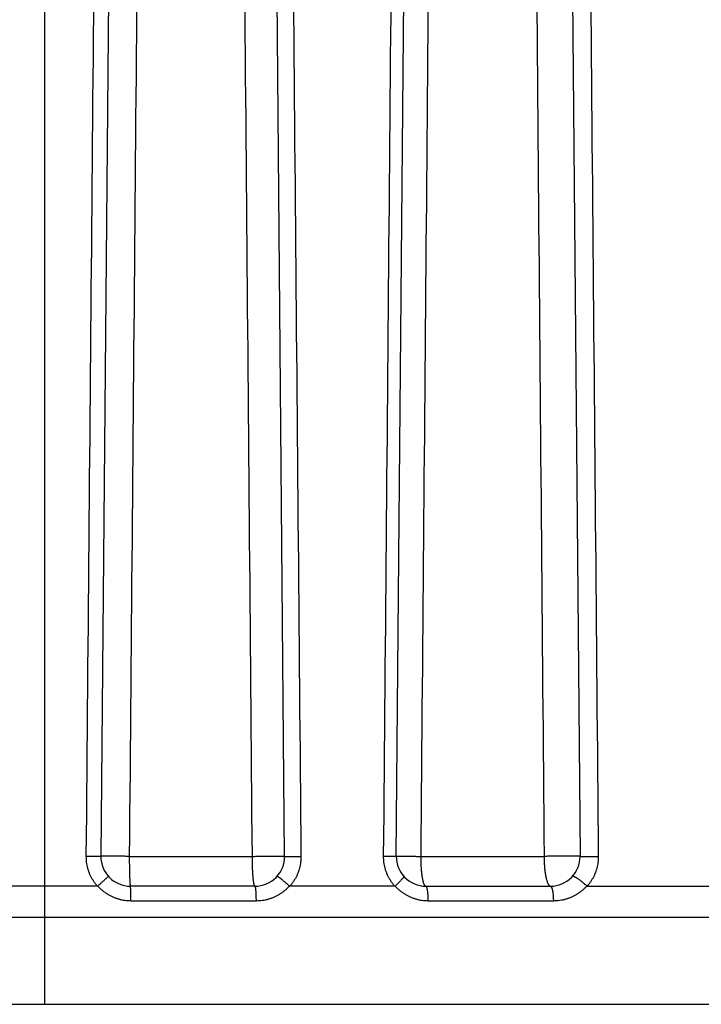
# Model space of a CAD drawing. Header units: inches. Extents: x 0 to 22, y 0 to 17.
# Tile 16 of 53: x 9.186 to 9.417, y 4.172 to 4.506. Entities that reach past the tile are written whole.
import ezdxf

# ---------------------------------------------------------------- set-up
doc = ezdxf.new("R2010")
doc.units = ezdxf.units.IN
doc.header["$LTSCALE"] = 1.21
doc.header["$MEASUREMENT"] = 0
doc.layers.get('0').update_dxf_attribs({"linetype": 'CONTINUOUS'})

msp = doc.modelspace()

# ---------------------------------------------------------------- linework, layer by layer
at = {"color": 7, "linetype": 'CONTINUOUS'}
for p, q in [((9.1949946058, 4.1723976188), (9.1949946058, 4.9603976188)), ((9.2199080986, 4.9104848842), (9.2139040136, 4.2224848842)), ((9.2760851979, 4.2224848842), (9.2700811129, 4.9104848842)), ((9.3139040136, 4.2224848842), (9.3199080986, 4.9104848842)), ((9.3700811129, 4.9104848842), (9.3760851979, 4.2224848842)), ((9.2235372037, 4.2224848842), (9.2651844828, 4.2224848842)), ((9.3222696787, 4.2224848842), (9.3639169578, 4.2224848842)), ((9.2127568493, 4.2123976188), (9.1773433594, 4.2123976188)), ((9.2660855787, 4.2123976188), (9.2239036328, 4.2123976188)), ((9.3133856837, 4.2123976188), (9.2778611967, 4.2123976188)), ((9.3239036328, 4.2123976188), (9.3660855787, 4.2123976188)), ((9.3784900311, 4.2123976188), (9.6043562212, 4.2123976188)), ((9.2240854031, 4.2074848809), (9.266532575, 4.2074848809)), ((9.3247141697, 4.2074848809), (9.3671613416, 4.2074848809)), ((8.9542784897, 4.2018740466), (13.4447945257, 4.2018740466)), ((8.9742754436, 4.1723976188), (13.4447945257, 4.1723976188))]:
    msp.add_line(p, q, dxfattribs=at)
for centre, start, end in [((9.2239036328, 4.2223976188), 179.5, 270), ((9.2660855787, 4.2223976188), 270, 0.5), ((9.3239036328, 4.2223976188), 179.5, 270), ((9.3660855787, 4.2223976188), 270, 0.5)]:
    msp.add_arc(centre, 0.01, start, end, dxfattribs=at)
for points, knots in [([(9.208991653, 4.2224412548), (9.2096576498, 4.2982967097), (9.2109947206, 4.4505904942), (9.2130080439, 4.6799238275), (9.2143553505, 4.8334017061), (9.2150316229, 4.9104412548)], [0, 0, 0, 0, 0.3307650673, 0.6640717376, 1, 1, 1, 1]), ([(9.229468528, 4.9104848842), (9.2288065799, 4.8337097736), (9.2274855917, 4.680492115), (9.2255084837, 4.4511587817), (9.2241933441, 4.2986005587), (9.2235372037, 4.2224848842)], [0, 0, 0, 0, 0.3347751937, 0.6681002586, 1, 1, 1, 1]), ([(9.2651844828, 4.2224848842), (9.2645296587, 4.2985716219), (9.2632169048, 4.4511005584), (9.2612429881, 4.6804338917), (9.2599238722, 4.8336804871), (9.2592627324, 4.9104848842)], [0, 0, 0, 0, 0.3317735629, 0.6650971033, 1, 1, 1, 1]), ([(9.2755769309, 4.9104412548), (9.2762545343, 4.8333676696), (9.2776041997, 4.6798564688), (9.2796206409, 4.4505231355), (9.2809595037, 4.2982633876), (9.2816262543, 4.2224412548)], [0, 0, 0, 0, 0.3360766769, 0.6693802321, 1, 1, 1, 1]), ([(9.3096203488, 4.2224412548), (9.3102854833, 4.2983177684), (9.3116206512, 4.4506330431), (9.3136308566, 4.6799663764), (9.3149759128, 4.8334231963), (9.3156509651, 4.9104412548)], [0, 0, 0, 0, 0.3308568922, 0.6641654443, 1, 1, 1, 1]), ([(9.3222696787, 4.2224848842), (9.3229270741, 4.2986223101), (9.3242445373, 4.4512025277), (9.3262248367, 4.680535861), (9.3275477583, 4.8337317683), (9.3282105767, 4.9104848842)], [0, 0, 0, 0, 0.331994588, 0.6653207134, 1, 1, 1, 1]), ([(9.3580047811, 4.9104848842), (9.3586652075, 4.8336400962), (9.3599825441, 4.6803536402), (9.3619532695, 4.4510203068), (9.363263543, 4.2985317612), (9.3639169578, 4.2224848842)], [0, 0, 0, 0, 0.3350790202, 0.6684002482, 1, 1, 1, 1]), ([(9.3761962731, 4.9104412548), (9.3768753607, 4.8333163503), (9.3782275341, 4.6797549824), (9.3802470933, 4.4504216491), (9.3815875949, 4.2982132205), (9.3822549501, 4.2224412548)], [0, 0, 0, 0, 0.3363004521, 0.6695989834, 1, 1, 1, 1]), ([(9.2127568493, 4.2123976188), (9.2125400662, 4.2126422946), (9.2121199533, 4.2131491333), (9.2115377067, 4.2139527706), (9.2110056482, 4.2148014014), (9.2105286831, 4.2156893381), (9.2101111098, 4.2166104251), (9.2097565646, 4.2175579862), (9.2094681, 4.2185249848), (9.2092467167, 4.2195037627), (9.2090924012, 4.220486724), (9.2090043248, 4.2214664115), (9.2089888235, 4.2221179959), (9.208991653, 4.2224412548)], [0, 0, 0, 0, 0.0894079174, 0.1799033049, 0.2712370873, 0.3631497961, 0.4553719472, 0.5476290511, 0.6396473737, 0.731155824, 0.8218872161, 0.91158353, 1, 1, 1, 1]), ([(9.2139040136, 4.2224848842), (9.2139039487, 4.2224774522), (9.2138614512, 4.2224776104), (9.2138123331, 4.2224662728), (9.213701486, 4.222462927), (9.2135615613, 4.2224557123), (9.2133782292, 4.2224507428), (9.2131593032, 4.2224456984), (9.212904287, 4.2224415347), (9.2126161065, 4.2224379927), (9.2122969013, 4.2224352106), (9.2119494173, 4.2224331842), (9.2115765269, 4.2224319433), (9.2111813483, 4.2224314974), (9.2107671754, 4.2224318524), (9.2103374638, 4.2224330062), (9.2098957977, 4.2224349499), (9.2094458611, 4.2224376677), (9.2091435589, 4.2224399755), (9.208991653, 4.2224412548)], [0, 0, 0, 0, 0.0045366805, 0.0173296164, 0.0384258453, 0.0676728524, 0.1048347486, 0.1496053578, 0.2016133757, 0.2604263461, 0.3255546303, 0.3964556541, 0.4725385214, 0.553169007, 0.6376748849, 0.7253515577, 0.815467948, 0.9072726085, 1, 1, 1, 1]), ([(9.2235372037, 4.2224848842), (9.223282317, 4.2224870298), (9.2227747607, 4.2224911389), (9.2220182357, 4.2224967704), (9.221272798, 4.222501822), (9.220542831, 4.2225062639), (9.2198326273, 4.2225100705), (9.2191463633, 4.2225132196), (9.2184880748, 4.2225156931), (9.2178616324, 4.2225174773), (9.217270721, 4.2225185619), (9.2167188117, 4.222518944), (9.2162091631, 4.2225186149), (9.2157447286, 4.222517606), (9.2153283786, 4.2225158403), (9.2149621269, 4.222513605), (9.2146494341, 4.222510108), (9.2143883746, 4.2225077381), (9.2141906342, 4.2225002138), (9.2140325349, 4.2225031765), (9.2139659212, 4.2224850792), (9.2139041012, 4.2224949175), (9.2139040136, 4.2224848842)], [0, 0, 0, 0, 0.0793712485, 0.1580516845, 0.2355786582, 0.3114963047, 0.3853582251, 0.4567301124, 0.5251923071, 0.5903422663, 0.6517969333, 0.7091949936, 0.7621990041, 0.8104973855, 0.8538062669, 0.8918711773, 0.9244685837, 0.951407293, 0.9725297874, 0.98771378, 0.9968756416, 1, 1, 1, 1]), ([(9.2235372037, 4.2224848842), (9.2235371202, 4.2222237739), (9.2235377, 4.2217030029), (9.2235408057, 4.2209250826), (9.2235461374, 4.220154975), (9.223553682, 4.2193967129), (9.2235634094, 4.2186551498), (9.2235752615, 4.2179358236), (9.2235891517, 4.2172442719), (9.2236049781, 4.2165853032), (9.2236226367, 4.2159629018), (9.2236420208, 4.215380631), (9.2236630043, 4.2148420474), (9.2236854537, 4.2143505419), (9.2237091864, 4.2139093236), (9.2237340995, 4.2135210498), (9.2237597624, 4.213188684), (9.223786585, 4.2129127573), (9.2238124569, 4.212698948), (9.223841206, 4.2125382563), (9.2238625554, 4.2124510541), (9.2238894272, 4.2123976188), (9.2239036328, 4.2123976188)], [0, 0, 0, 0, 0.0774561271, 0.1544821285, 0.230764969, 0.3059070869, 0.3794248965, 0.4507618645, 0.5193176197, 0.5846086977, 0.646295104, 0.7040214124, 0.7574289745, 0.8061824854, 0.8499699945, 0.8885097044, 0.9215649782, 0.9489420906, 0.9704881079, 0.9861031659, 0.9957860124, 1, 1, 1, 1]), ([(9.2660855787, 4.2123976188), (9.2660596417, 4.2123976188), (9.2659973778, 4.2124328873), (9.2659317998, 4.2125365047), (9.265863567, 4.2126944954), (9.2657975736, 4.2129120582), (9.2657320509, 4.2131880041), (9.2656685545, 4.2135214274), (9.2656072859, 4.2139102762), (9.2655488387, 4.2143521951), (9.2654936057, 4.2148443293), (9.2654419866, 4.2153834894), (9.2653943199, 4.2159662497), (9.2653509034, 4.2165891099), (9.2653119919, 4.2172486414), (9.2652778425, 4.2179409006), (9.2652487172, 4.2186608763), (9.2652248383, 4.2194026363), (9.2652063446, 4.2201603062), (9.2651932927, 4.2209290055), (9.2651856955, 4.2217050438), (9.265184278, 4.2222244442), (9.2651844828, 4.2224848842)], [0, 0, 0, 0, 0.0076145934, 0.0191053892, 0.0357876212, 0.0579946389, 0.0857676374, 0.1190249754, 0.1576134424, 0.2013211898, 0.2498824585, 0.3029939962, 0.3603257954, 0.4215361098, 0.4862933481, 0.5542846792, 0.6250140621, 0.6978343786, 0.772161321, 0.8475151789, 0.9235399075, 1, 1, 1, 1]), ([(9.2651844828, 4.2224848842), (9.2654477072, 4.2224874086), (9.2659743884, 4.2224922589), (9.266763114, 4.222498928), (9.2675476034, 4.2225049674), (9.2683229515, 4.2225103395), (9.2690843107, 4.2225150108), (9.2698269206, 4.2225189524), (9.2705461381, 4.2225221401), (9.2712374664, 4.2225245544), (9.2718965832, 4.222526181), (9.2725193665, 4.2225270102), (9.2731019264, 4.2225270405), (9.2736406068, 4.2225262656), (9.2741320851, 4.2225247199), (9.2745731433, 4.222522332), (9.2749614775, 4.2225193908), (9.2752932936, 4.2225151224), (9.2755704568, 4.2225118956), (9.2757806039, 4.2225035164), (9.2759484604, 4.2225054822), (9.2760196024, 4.2224866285), (9.2760851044, 4.2224956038), (9.2760851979, 4.2224848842)], [0, 0, 0, 0, 0.0724357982, 0.1449350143, 0.2170443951, 0.2883131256, 0.3582956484, 0.4265544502, 0.492662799, 0.5562074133, 0.6167910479, 0.6740349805, 0.7275813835, 0.7770955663, 0.8222680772, 0.8628166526, 0.8984880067, 0.9290594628, 0.9543404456, 0.9741739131, 0.988438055, 0.9970501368, 1, 1, 1, 1]), ([(9.2760851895, 4.2224848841), (9.2760852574, 4.2224770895), (9.2761293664, 4.2224765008), (9.2761808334, 4.2224647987), (9.2762962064, 4.2224607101), (9.2764420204, 4.2224529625), (9.2766328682, 4.222447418), (9.2768606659, 4.2224418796), (9.2771258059, 4.2224372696), (9.2774251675, 4.2224333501), (9.2777564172, 4.2224302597), (9.2781165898, 4.2224279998), (9.2785025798, 4.2224266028), (9.2789110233, 4.2224260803), (9.2793383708, 4.2224264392), (9.2797809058, 4.2224276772), (9.2802347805, 4.2224297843), (9.2806960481, 4.2224327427), (9.2811606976, 4.2224365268), (9.2814711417, 4.2224395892), (9.2816262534, 4.222441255)], [0, 0, 0, 0, 0.0042181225, 0.0160484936, 0.0355433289, 0.0625568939, 0.0968624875, 0.1381656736, 0.1861094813, 0.240278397, 0.3002023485, 0.3653609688, 0.4351882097, 0.5090773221, 0.5863861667, 0.6664428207, 0.7485514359, 0.8319983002, 0.916058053, 1, 1, 1, 1]), ([(9.2816262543, 4.2224412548), (9.2816291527, 4.2221105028), (9.2816128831, 4.2214476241), (9.281522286, 4.220456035), (9.2813651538, 4.2194703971), (9.2811421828, 4.2184958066), (9.2808541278, 4.2175373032), (9.2805022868, 4.2165999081), (9.2800888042, 4.2156883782), (9.279615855, 4.2148074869), (9.2790861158, 4.2139617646), (9.2785031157, 4.2131551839), (9.2780803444, 4.2126449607), (9.2778611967, 4.2123976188)], [0, 0, 0, 0, 0.0904657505, 0.181197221, 0.2721412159, 0.3632402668, 0.4544364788, 0.5456730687, 0.6368825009, 0.7279912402, 0.8189264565, 0.9096176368, 1, 1, 1, 1]), ([(9.3133856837, 4.2123976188), (9.3131642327, 4.2126475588), (9.3127375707, 4.2131627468), (9.3121503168, 4.2139766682), (9.3116186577, 4.2148286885), (9.3111452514, 4.2157140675), (9.3107326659, 4.2166281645), (9.3103830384, 4.2175661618), (9.3100974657, 4.218522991), (9.3098770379, 4.2194937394), (9.3097225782, 4.2204734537), (9.3096336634, 4.2214569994), (9.309617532, 4.2221138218), (9.3096203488, 4.2224412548)], [0, 0, 0, 0, 0.0913313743, 0.1827928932, 0.2743090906, 0.3657994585, 0.4571851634, 0.5483974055, 0.6393818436, 0.7300853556, 0.8204562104, 0.9104427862, 1, 1, 1, 1]), ([(9.3139040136, 4.2224848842), (9.3139039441, 4.2224769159), (9.31385752, 4.2224786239), (9.3138048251, 4.2224660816), (9.3136845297, 4.2224637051), (9.3135332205, 4.2224563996), (9.3133349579, 4.2224518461), (9.3130985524, 4.2224470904), (9.3128235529, 4.2224433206), (9.3125133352, 4.2224401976), (9.312170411, 4.2224378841), (9.3117979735, 4.2224363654), (9.3113993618, 4.2224356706), (9.3109781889, 4.2224358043), (9.3105382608, 4.2224367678), (9.3100835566, 4.222438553), (9.3097759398, 4.222440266), (9.3096203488, 4.2224412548)], [0, 0, 0, 0, 0.0055779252, 0.0214563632, 0.0476512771, 0.0839500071, 0.1300326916, 0.185486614, 0.2498126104, 0.3224304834, 0.4026846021, 0.48985, 0.5831390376, 0.6817085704, 0.7846676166, 0.891085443, 1, 1, 1, 1]), ([(9.3139040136, 4.2224848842), (9.3139041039, 4.2224952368), (9.3139685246, 4.2224830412), (9.3140372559, 4.2225023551), (9.3142014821, 4.2224976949), (9.3144065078, 4.2225049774), (9.3146772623, 4.2225064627), (9.315001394, 4.2225093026), (9.3153808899, 4.2225107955), (9.3158120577, 4.2225118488), (9.3162927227, 4.2225121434), (9.316819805, 4.2225117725), (9.3173901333, 4.2225107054), (9.3180002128, 4.2225089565), (9.3186463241, 4.2225065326), (9.3193245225, 4.2225034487), (9.3200306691, 4.2224997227), (9.320760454, 4.222495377), (9.3215094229, 4.2224904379), (9.3220146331, 4.2224867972), (9.3222696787, 4.2224848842)], [0, 0, 0, 0, 0.003712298, 0.0146541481, 0.0327932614, 0.05802398, 0.0901940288, 0.1291078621, 0.1745284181, 0.2261787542, 0.2837438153, 0.3468723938, 0.4151792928, 0.4882476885, 0.5656316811, 0.6468590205, 0.7314339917, 0.8188404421, 0.9085449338, 1, 1, 1, 1]), ([(9.3239036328, 4.2123976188), (9.3238593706, 4.2123976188), (9.3237616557, 4.2124239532), (9.3236311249, 4.2125273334), (9.3235057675, 4.2126880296), (9.3233835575, 4.2129069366), (9.3232643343, 4.213183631), (9.3231487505, 4.2135171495), (9.3230375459, 4.2139057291), (9.3229314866, 4.2143471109), (9.3228312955, 4.214838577), (9.3227376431, 4.2153770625), (9.322651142, 4.2159592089), (9.322572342, 4.2165814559), (9.3225017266, 4.2172401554), (9.3224397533, 4.2179313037), (9.3223868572, 4.2186502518), (9.3223434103, 4.219391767), (9.3223096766, 4.2201505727), (9.3222858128, 4.2209218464), (9.3222719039, 4.2217013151), (9.3222693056, 4.2222232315), (9.3222696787, 4.2224848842)], [0, 0, 0, 0, 0.01270978, 0.0279026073, 0.0470766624, 0.0709214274, 0.0997069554, 0.133490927, 0.1722113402, 0.2157219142, 0.263808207, 0.3162134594, 0.3726491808, 0.4327904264, 0.4963047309, 0.5628662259, 0.6320388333, 0.7032985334, 0.7761480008, 0.8501361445, 0.9248670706, 1, 1, 1, 1]), ([(9.3639169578, 4.2224848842), (9.3639164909, 4.2222381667), (9.3639195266, 4.2217424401), (9.3639361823, 4.2209965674), (9.3639654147, 4.2202476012), (9.3640076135, 4.2195002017), (9.3640629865, 4.2187606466), (9.3641314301, 4.2180366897), (9.3642124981, 4.2173364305), (9.3643055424, 4.2166667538), (9.3644098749, 4.216032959), (9.3645248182, 4.2154392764), (9.3646496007, 4.214889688), (9.364783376, 4.2143878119), (9.3649252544, 4.2139368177), (9.3650743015, 4.2135394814), (9.3652295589, 4.2131981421), (9.3653901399, 4.2129146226), (9.3655553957, 4.2126901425), (9.365725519, 4.2125255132), (9.3659018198, 4.2124221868), (9.3660268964, 4.2123976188), (9.3660855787, 4.2123976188)], [0, 0, 0, 0, 0.0694319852, 0.1395041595, 0.2099487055, 0.2803581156, 0.350163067, 0.4186462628, 0.4849903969, 0.5485322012, 0.6089006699, 0.6657339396, 0.7186851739, 0.7674725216, 0.8118649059, 0.8516851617, 0.8868285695, 0.917292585, 0.9432269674, 0.9650254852, 0.9834854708, 1, 1, 1, 1]), ([(9.3760851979, 4.2224848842), (9.3760851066, 4.2224953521), (9.3760221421, 4.2224890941), (9.3759526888, 4.2225067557), (9.3757905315, 4.2225068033), (9.3755869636, 4.2225155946), (9.3753186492, 4.2225199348), (9.3749972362, 4.2225250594), (9.3746209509, 4.2225289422), (9.3741933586, 4.2225322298), (9.3737166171, 4.2225346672), (9.3731937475, 4.2225363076), (9.3726278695, 4.222537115), (9.3720224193, 4.2225370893), (9.3713810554, 4.2225362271), (9.3707076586, 4.222534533), (9.370006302, 4.2225320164), (9.3692812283, 4.2225286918), (9.3685368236, 4.2225245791), (9.3677775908, 4.2225197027), (9.3670081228, 4.2225140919), (9.3662330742, 4.2225077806), (9.3654571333, 4.2225008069), (9.3646849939, 4.2224932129), (9.3641720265, 4.2224877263), (9.3639169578, 4.2224848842)], [0, 0, 0, 0, 0.0025804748, 0.0100530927, 0.0224229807, 0.0396227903, 0.0615510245, 0.0880762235, 0.1190385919, 0.1542512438, 0.1935014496, 0.2365519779, 0.2831425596, 0.3329914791, 0.3857972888, 0.4412406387, 0.4989862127, 0.5586847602, 0.6199752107, 0.6824868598, 0.7458416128, 0.8096562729, 0.8735448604, 0.9371209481, 1, 1, 1, 1]), ([(9.3760851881, 4.2224848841), (9.3760852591, 4.2224767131), (9.3761308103, 4.2224750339), (9.3761846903, 4.2224630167), (9.3763043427, 4.2224579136), (9.3764558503, 4.2224495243), (9.3766538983, 4.2224432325), (9.3768902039, 4.222437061), (9.3771650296, 4.2224318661), (9.3774750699, 4.2224274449), (9.3778177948, 4.2224239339), (9.3781900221, 4.2224213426), (9.3785884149, 4.2224197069), (9.3790093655, 4.2224190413), (9.3794490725, 4.2224193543), (9.3799035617, 4.2224206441), (9.3803687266, 4.2224228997), (9.3808403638, 4.2224261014), (9.3813142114, 4.2224302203), (9.3817859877, 4.2224352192), (9.3820993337, 4.2224391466), (9.3822549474, 4.222441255)], [0, 0, 0, 0, 0.0039710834, 0.015022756, 0.0332173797, 0.0584156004, 0.0903983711, 0.1288807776, 0.1735173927, 0.2239063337, 0.2795932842, 0.340075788, 0.4048078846, 0.473205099, 0.5446497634, 0.6184966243, 0.6940786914, 0.7707132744, 0.8477081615, 0.9243678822, 1, 1, 1, 1]), ([(9.3822549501, 4.2224412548), (9.3822578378, 4.222112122), (9.3822417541, 4.221452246), (9.3821520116, 4.2204647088), (9.3819961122, 4.2194822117), (9.3817745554, 4.2185097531), (9.3814879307, 4.217552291), (9.3811372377, 4.2166148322), (9.3807244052, 4.2157021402), (9.3802514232, 4.2148190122), (9.3797206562, 4.2139700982), (9.3791353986, 4.2131594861), (9.3787104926, 4.2126464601), (9.3784900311, 4.2123976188)], [0, 0, 0, 0, 0.0900232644, 0.1803780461, 0.2710199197, 0.3618994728, 0.452965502, 0.5441686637, 0.6354489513, 0.7267372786, 0.8179654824, 0.9090720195, 1, 1, 1, 1]), ([(9.2164501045, 4.2157309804), (9.2164573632, 4.2157228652), (9.2164528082, 4.2156820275), (9.2163853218, 4.2156555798), (9.2163197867, 4.2155726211), (9.21621024, 4.2154765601), (9.2160774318, 4.2153476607), (9.2159139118, 4.2151956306), (9.2157240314, 4.2150187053), (9.2155085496, 4.2148197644), (9.2152696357, 4.2146001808), (9.2150089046, 4.2143617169), (9.2147278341, 4.2141055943), (9.2144287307, 4.2138343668), (9.214117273, 4.2135515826), (9.2137950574, 4.2132649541), (9.2134796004, 4.2129663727), (9.2131432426, 4.2127175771), (9.213005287, 4.2124793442), (9.2129139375, 4.212397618)], [0, 0, 0, 0, 0.0067013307, 0.0196860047, 0.0412202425, 0.0711690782, 0.1092661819, 0.1551343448, 0.2085834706, 0.2690072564, 0.3356390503, 0.4083055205, 0.4864791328, 0.5696867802, 0.6568094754, 0.7454346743, 0.8349811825, 0.9245587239, 1, 1, 1, 1]), ([(9.2735391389, 4.2157309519), (9.273553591, 4.2157471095), (9.2735977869, 4.2157792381), (9.2736653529, 4.2157175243), (9.2737624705, 4.2156795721), (9.2738885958, 4.2155963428), (9.2740457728, 4.2154945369), (9.2742305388, 4.2153637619), (9.2744419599, 4.2152087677), (9.2746777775, 4.2150294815), (9.2749359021, 4.2148278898), (9.2752140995, 4.2146055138), (9.2755100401, 4.2143641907), (9.2758214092, 4.2141058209), (9.2761452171, 4.2138325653), (9.2764784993, 4.2135480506), (9.2768131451, 4.2132548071), (9.2771500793, 4.2129689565), (9.2774689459, 4.2126457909), (9.2777432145, 4.2125041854), (9.2778611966, 4.2123976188)], [0, 0, 0, 0, 0.0118102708, 0.0236849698, 0.0433863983, 0.0704858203, 0.1047656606, 0.1458742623, 0.1936165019, 0.2476418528, 0.307236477, 0.3720523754, 0.4416706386, 0.5152743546, 0.5924817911, 0.672499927, 0.7540203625, 0.8348418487, 0.9133839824, 1, 1, 1, 1]), ([(9.3164501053, 4.2157309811), (9.3164597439, 4.2157202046), (9.3164610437, 4.2156740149), (9.3164459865, 4.2155982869), (9.3163928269, 4.2154930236), (9.3163131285, 4.2153640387), (9.3162021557, 4.2152094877), (9.3160623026, 4.2150311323), (9.3158941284, 4.2148303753), (9.3156993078, 4.2146090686), (9.3154791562, 4.2143688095), (9.3152349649, 4.2141109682), (9.3149681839, 4.2138375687), (9.3146837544, 4.2135521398), (9.3143837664, 4.213262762), (9.3140855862, 4.2129627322), (9.3137641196, 4.2127120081), (9.313631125, 4.2124784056), (9.3135427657, 4.212397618)], [0, 0, 0, 0, 0.0097084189, 0.0276745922, 0.0533150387, 0.0873912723, 0.1299422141, 0.1808020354, 0.2396276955, 0.3057488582, 0.3787779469, 0.4584312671, 0.5442008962, 0.6352722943, 0.7290174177, 0.8239918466, 0.9196062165, 1, 1, 1, 1]), ([(9.3735391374, 4.2157309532), (9.3735550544, 4.2157487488), (9.3736076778, 4.2157758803), (9.3737068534, 4.2157833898), (9.3738343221, 4.2157615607), (9.3739893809, 4.2157124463), (9.3741721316, 4.215635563), (9.3743811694, 4.2155315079), (9.374615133, 4.2154007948), (9.3748720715, 4.2152444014), (9.3751495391, 4.215063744), (9.3754451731, 4.2148603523), (9.3757565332, 4.21463588), (9.376081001, 4.2143921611), (9.3764159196, 4.2141312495), (9.3767580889, 4.2138553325), (9.3771043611, 4.2135680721), (9.3774465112, 4.2132721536), (9.3777862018, 4.2129826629), (9.3781042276, 4.2126565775), (9.3783743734, 4.2125067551), (9.3784900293, 4.212397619)], [0, 0, 0, 0, 0.0117848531, 0.0276570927, 0.0485392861, 0.0751998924, 0.1078302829, 0.1462945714, 0.1904075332, 0.2400753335, 0.2947386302, 0.3538156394, 0.4171830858, 0.4841878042, 0.5541095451, 0.6267313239, 0.7011443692, 0.7761777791, 0.8499941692, 0.9215085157, 1, 1, 1, 1]), ([(9.2129139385, 4.2123976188), (9.2131474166, 4.2121422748), (9.2136333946, 4.2116463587), (9.2144134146, 4.2109531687), (9.2152429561, 4.2103134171), (9.2161171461, 4.2097310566), (9.2170311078, 4.2092099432), (9.2179797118, 4.2087536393), (9.2189572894, 4.2083643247), (9.2199582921, 4.208043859), (9.2209772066, 4.2077940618), (9.2220082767, 4.2076157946), (9.2230456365, 4.2075089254), (9.2237393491, 4.2074849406), (9.2240854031, 4.2074848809)], [0, 0, 0, 0, 0.0826503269, 0.1657068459, 0.2490841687, 0.3326889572, 0.4164250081, 0.5001996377, 0.5839386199, 0.6675826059, 0.7510703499, 0.8343412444, 0.9173355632, 1, 1, 1, 1]), ([(9.2240854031, 4.2074848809), (9.2240853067, 4.2076368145), (9.2240846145, 4.2079391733), (9.2240820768, 4.2083891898), (9.2240780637, 4.2088309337), (9.2240726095, 4.2092607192), (9.2240657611, 4.2096749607), (9.2240575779, 4.210070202), (9.2240481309, 4.2104431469), (9.224037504, 4.2107906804), (9.2240257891, 4.2111099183), (9.2240131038, 4.2113981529), (9.2239995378, 4.2116531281), (9.2239853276, 4.2118722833), (9.2239703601, 4.2120550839), (9.2239556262, 4.2121965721), (9.2239395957, 4.2123043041), (9.223926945, 4.2123602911), (9.2239125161, 4.2123976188), (9.2239036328, 4.2123976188)], [0, 0, 0, 0, 0.0925434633, 0.1841682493, 0.2741109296, 0.3616221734, 0.4459730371, 0.5264610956, 0.6024163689, 0.6732070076, 0.7382447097, 0.7969898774, 0.8489565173, 0.893717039, 0.9309074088, 0.9602339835, 0.9814871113, 0.9945891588, 1, 1, 1, 1]), ([(9.266532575, 4.2074848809), (9.2665323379, 4.207636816), (9.2665306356, 4.2079391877), (9.2665243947, 4.2083892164), (9.2665145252, 4.208830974), (9.2665011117, 4.2092607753), (9.2664842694, 4.2096750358), (9.2664641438, 4.2100703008), (9.2664409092, 4.2104432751), (9.2664147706, 4.210790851), (9.2663859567, 4.2111101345), (9.266354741, 4.2113984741), (9.2663213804, 4.2116534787), (9.2662863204, 4.2118730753), (9.2662496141, 4.2120554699), (9.2662126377, 4.2121994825), (9.266173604, 4.2123042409), (9.2661378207, 4.2123721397), (9.2661008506, 4.2123976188), (9.2660855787, 4.2123976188)], [0, 0, 0, 0, 0.0915801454, 0.1822573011, 0.2712812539, 0.3579159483, 0.4414458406, 0.5211821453, 0.596468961, 0.6666892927, 0.7312710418, 0.7896931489, 0.8414922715, 0.8862709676, 0.9237098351, 0.9535905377, 0.9758534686, 0.9907947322, 1, 1, 1, 1]), ([(9.266532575, 4.2074848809), (9.2668814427, 4.2074848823), (9.267580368, 4.207508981), (9.268624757, 4.207617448), (9.2696612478, 4.2077982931), (9.2706840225, 4.208050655), (9.2716872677, 4.208373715), (9.2726653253, 4.2087655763), (9.2736127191, 4.2092236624), (9.2745239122, 4.2097452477), (9.2753936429, 4.2103269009), (9.2762174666, 4.2109641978), (9.2769911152, 4.211652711), (9.2774728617, 4.2121445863), (9.2777041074, 4.2123976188)], [0, 0, 0, 0, 0.0833359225, 0.1668991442, 0.2506303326, 0.3344655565, 0.4183410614, 0.5021958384, 0.5859518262, 0.669515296, 0.7527921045, 0.8356889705, 0.9181176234, 1, 1, 1, 1]), ([(9.313542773, 4.2123976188), (9.3137750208, 4.2121436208), (9.3142585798, 4.2116500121), (9.3150348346, 4.2109594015), (9.3158610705, 4.2103211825), (9.3167325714, 4.2097393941), (9.3176446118, 4.2092180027), (9.3185922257, 4.2087607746), (9.319569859, 4.2083701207), (9.320572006, 4.2080480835), (9.3215931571, 4.2077966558), (9.3226275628, 4.2076169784), (9.3236693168, 4.2075091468), (9.3243663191, 4.2074849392), (9.3247141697, 4.2074848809)], [0, 0, 0, 0, 0.0822150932, 0.1649119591, 0.2480061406, 0.3314078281, 0.4150225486, 0.4987580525, 0.5825414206, 0.6663116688, 0.7500040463, 0.8335555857, 0.916906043, 1, 1, 1, 1]), ([(9.3247141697, 4.2074848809), (9.3247137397, 4.2076368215), (9.3247106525, 4.2079392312), (9.324699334, 4.2083892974), (9.3246814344, 4.2088310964), (9.3246571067, 4.2092609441), (9.3246265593, 4.2096752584), (9.3245900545, 4.2100705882), (9.3245479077, 4.2104436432), (9.324500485, 4.2107913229), (9.3244482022, 4.2111107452), (9.3243915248, 4.2113992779), (9.3243309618, 4.2116545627), (9.3242670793, 4.2118745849), (9.3242004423, 4.2120576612), (9.324131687, 4.2122028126), (9.3240608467, 4.2123093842), (9.3239870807, 4.2123788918), (9.3239292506, 4.2123976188), (9.3239036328, 4.2123976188)], [0, 0, 0, 0, 0.0895503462, 0.178234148, 0.2653318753, 0.3501383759, 0.4319694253, 0.5101682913, 0.5841123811, 0.6532201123, 0.7169582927, 0.774850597, 0.8264882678, 0.8715455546, 0.9098056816, 0.9412117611, 0.9659821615, 0.9849015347, 1, 1, 1, 1]), ([(9.3671613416, 4.2074848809), (9.3671607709, 4.2076368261), (9.3671566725, 4.2079392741), (9.3671416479, 4.2083893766), (9.367117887, 4.2088312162), (9.3670855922, 4.2092611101), (9.3670450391, 4.2096754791), (9.3669965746, 4.2100708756), (9.3669406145, 4.210444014), (9.3668776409, 4.2107918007), (9.3668081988, 4.2111113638), (9.3667328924, 4.2114000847), (9.3666523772, 4.2116556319), (9.3665673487, 4.2118760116), (9.3664784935, 4.2120596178), (9.3663863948, 4.21220537), (9.366291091, 4.2123126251), (9.3661915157, 4.2123808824), (9.3661190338, 4.2123976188), (9.3660855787, 4.2123976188)], [0, 0, 0, 0, 0.0877433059, 0.1746551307, 0.2600455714, 0.3432393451, 0.4235825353, 0.5004494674, 0.5732498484, 0.6414364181, 0.7045135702, 0.7620478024, 0.813681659, 0.8591545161, 0.8983372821, 0.9312965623, 0.9584223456, 0.9806809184, 1, 1, 1, 1]), ([(9.3671613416, 4.2074848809), (9.3675117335, 4.2074848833), (9.3682135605, 4.2075092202), (9.3692619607, 4.2076185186), (9.3703017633, 4.2078006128), (9.3713269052, 4.2080547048), (9.3723315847, 4.2083792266), (9.3733099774, 4.2087724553), (9.3742565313, 4.2092316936), (9.3751660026, 4.2097535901), (9.3760332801, 4.2103346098), (9.3768537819, 4.2109705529), (9.3776236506, 4.2116564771), (9.3781029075, 4.2121460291), (9.3783329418, 4.2123976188)], [0, 0, 0, 0, 0.0836995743, 0.1675909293, 0.2516011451, 0.3356553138, 0.4196784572, 0.5035987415, 0.5873340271, 0.6707908, 0.7538763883, 0.8364990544, 0.918567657, 1, 1, 1, 1])]:
    msp.add_open_spline(points, degree=3, knots=knots, dxfattribs=at)

doc.saveas('drawing.dxf')
